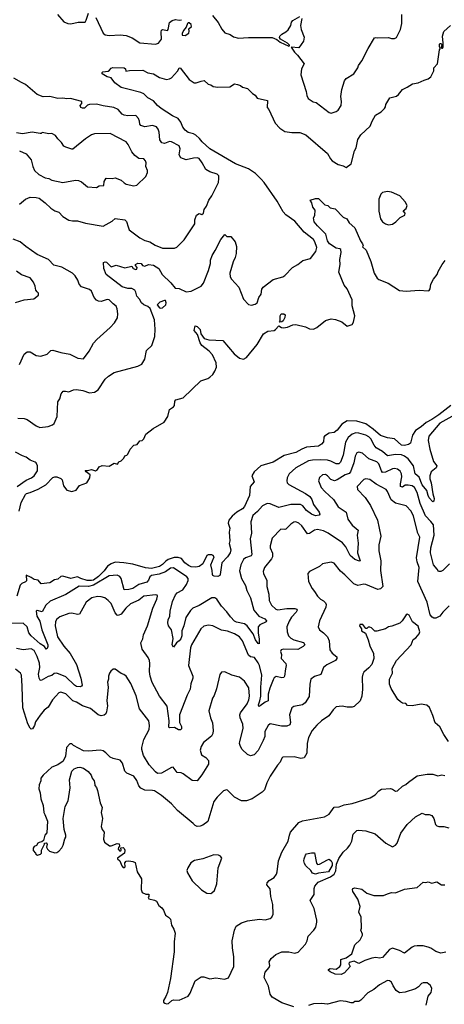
# Model space of a CAD drawing. Extents: x 2220520 to 2384350, y 721165 to 893491.
# Tile 25 of 256: x 2231928 to 2236230, y 761684 to 771653. Entities that reach past the tile are written whole.
import ezdxf

# ---------------------------------------------------------------- set-up
doc = ezdxf.new("R2010")
doc.units = 0

msp = doc.modelspace()

# ---------------------------------------------------------------- linework, layer by layer
at = {"layer": '0CON20XD'}
for points in [[(2232312, 771705), (2232375, 771632.5), (2232415.5, 771615.5), (2232445, 771611.9), (2232521.7, 771628.3), (2232592, 771628), (2232603.2, 771646.8), (2232625, 771717.5)], [(2234785.6, 771665.6), (2234774.6, 771595), (2234778.9, 771555), (2234808.6, 771475), (2234802.9, 771435), (2234755, 771367.8), (2234680, 771375), (2234712.3, 771322.3), (2234744.3, 771295), (2234811.2, 771205), (2234784.2, 771155), (2234778, 771095), (2234831.9, 770925), (2234837.1, 770885), (2234852, 770855), (2234902.3, 770822.3), (2234932.5, 770815), (2235065, 770713.8), (2235085, 770708), (2235135, 770723.3), (2235153.9, 770736.1), (2235186, 770785), (2235189.2, 770825), (2235182.5, 770875), (2235191.4, 770945), (2235218.8, 771035), (2235235, 771056.7), (2235314.2, 771105.8), (2235354, 771165), (2235361.7, 771188.3), (2235394, 771235), (2235457.3, 771362.7), (2235522.3, 771467.7), (2235535, 771472.5), (2235555, 771467.5), (2235665, 771472.5), (2235695, 771462.5), (2235725, 771462.5), (2235745, 771472.5), (2235787.5, 771555), (2235800, 771615), (2235798, 771705)], [(2232698.1, 771675), (2232775, 771516), (2232795, 771498.9), (2232835, 771493.1), (2232945, 771500), (2233008, 771492), (2233069, 771469), (2233145, 771418.5), (2233303.8, 771406.2), (2233335.4, 771414.6), (2233364, 771456), (2233360.7, 771525), (2233365, 771546.2), (2233375, 771552.9), (2233425, 771542), (2233432.5, 771555), (2233446.2, 771625), (2233474.5, 771645.5), (2233505, 771655.6), (2233545, 771649.4), (2233567, 771653)], [(2233605, 771492.4), (2233640.5, 771515), (2233646.7, 771535), (2233640.6, 771559.4), (2233668.8, 771585), (2233664.2, 771604.2), (2233645, 771619.6), (2233635, 771621.1), (2233627, 771613), (2233615, 771575.6), (2233586.7, 771543.3), (2233573.5, 771513.5), (2233575.3, 771495.3), (2233605, 771492.4)], [(2233881.9, 771695), (2233940, 771625), (2233977.4, 771557.4), (2234005, 771521.2), (2234061.7, 771501.7), (2234095, 771480), (2234146.1, 771466.1), (2234245, 771472.5), (2234485, 771472.2), (2234532, 771452), (2234567.5, 771425), (2234655, 771386), (2234661.7, 771388.3), (2234661.4, 771395), (2234641.8, 771415), (2234569.4, 771455), (2234561.1, 771471.1), (2234564.5, 771485), (2234582.6, 771507.4), (2234625, 771529.6), (2234649.3, 771550.8), (2234675, 771594), (2234682.2, 771627.8), (2234695, 771646.2), (2234765, 771686.7)], [(2231909.7, 767619.7), (2231975, 767613.3), (2232005, 767604.4), (2232095, 767541.8), (2232133.3, 767525), (2232217.7, 767532.3), (2232260.3, 767549.7), (2232278, 767565), (2232307.1, 767635), (2232313.3, 767785), (2232333.3, 767815), (2232347.5, 767865), (2232369.3, 767890.7), (2232393, 767893), (2232425, 767883.3), (2232473.6, 767906.4), (2232505, 767908), (2232569.1, 767899.1), (2232635, 767875.7), (2232685, 767880.8), (2232723.7, 767906.3), (2232795, 768013.1), (2232827.1, 768045), (2232885, 768082.2), (2233125, 768144.4), (2233165, 768165.8), (2233197.1, 768215), (2233214.3, 768305), (2233265.6, 768355), (2233297.5, 768445), (2233300.9, 768520.9), (2233295.3, 768615.3), (2233249.4, 768729.4), (2233227.9, 768747.9), (2233185, 768765.6), (2233161.1, 768785), (2233143.6, 768823.6), (2233116.2, 768855), (2233106, 768895), (2233093, 768913), (2233065, 768930), (2233025, 768931.9), (2232965, 768946.5), (2232805, 769072), (2232780, 769135), (2232777.5, 769195), (2232795, 769201.2), (2232807, 769197), (2232855, 769151.2), (2232903.9, 769166.1), (2232995, 769140), (2233065, 769157.5), (2233077.5, 769135), (2233105, 769123.8), (2233115, 769127.5), (2233120, 769145), (2233100, 769165), (2233102.5, 769175), (2233125, 769186.2), (2233160, 769185), (2233173.6, 769163.6), (2233195, 769157.5), (2233234.3, 769175.7), (2233285, 769166.7), (2233337.1, 769135), (2233371.9, 769071.9), (2233458.2, 768988.2), (2233504, 768935), (2233545, 768929.5), (2233615, 768896), (2233665, 768904), (2233765, 768953.3), (2233788.8, 768985), (2233842.5, 769115), (2233861.2, 769185), (2233861.7, 769218.3), (2233876.7, 769265), (2233908.8, 769315), (2233965, 769427.5), (2234005, 769477.5), (2234028.3, 769458.3), (2234068.3, 769458.3), (2234110, 769405), (2234123.3, 769355), (2234121.2, 769285), (2234111.2, 769245), (2234089.5, 769200.5), (2234056.2, 769085), (2234060.7, 769050.7), (2234072.5, 769025), (2234147.5, 768945), (2234194.3, 768824.3), (2234245, 768768.8), (2234275, 768764), (2234315, 768773.8), (2234332.5, 768785), (2234351.2, 768841.2), (2234373.3, 768875), (2234381.2, 768925), (2234394.1, 768945.9), (2234495, 769022), (2234595, 769050), (2234615, 769061.2), (2234691.2, 769145), (2234745, 769175.8), (2234795, 769216), (2234873.6, 769236.4), (2234928.8, 769305), (2234940, 769345), (2234919.2, 769405), (2234905, 769426.2), (2234811.5, 769501.5), (2234715, 769614.4), (2234625.9, 769675.9), (2234597.1, 769707.1), (2234535.3, 769815), (2234404.7, 770005), (2234375, 770038.8), (2234316.5, 770095), (2234245, 770142.9), (2234115, 770194.1), (2233855, 770346.9), (2233775.7, 770415), (2233750.5, 770450.5), (2233714, 770485), (2233688, 770498), (2233635, 770510.4), (2233603.3, 770535), (2233580.6, 770565), (2233561.4, 770615), (2233535, 770650.8), (2233475, 770680.8), (2233363.1, 770753.1), (2233324.7, 770784.7), (2233285, 770832.5), (2233225, 770862.2), (2233185, 770902.2), (2233155, 770915.6), (2233022.1, 770947.9), (2232955.7, 770965), (2232891.2, 771015), (2232855, 771062.5), (2232815, 771073.3), (2232763.9, 771103.9), (2232763, 771117), (2232770, 771125), (2232825, 771132.5), (2232839.3, 771140.7), (2232855, 771163.3), (2232872.5, 771167.5), (2232986.4, 771166.4), (2233000, 771155), (2233005, 771130), (2233041.2, 771138.8), (2233175, 771140.8), (2233225, 771113.8), (2233285, 771104.2), (2233345, 771068), (2233415, 771046.2), (2233447.3, 771052.7), (2233465.9, 771064.1), (2233527.9, 771132.1), (2233545, 771163.3), (2233555, 771166.7), (2233645, 771048), (2233695, 771014.2), (2233715, 771012.5), (2233765, 771032), (2233796.4, 771036.4), (2233838.3, 770998.3), (2233865, 770993.3), (2233888, 770978), (2233935, 770970), (2234056.1, 770973.9), (2234105, 771002.5), (2234135, 770997.5), (2234165, 770987.5), (2234185, 770970), (2234237.5, 770955), (2234287.5, 770905), (2234315, 770890), (2234335, 770857.5), (2234437.5, 770835), (2234436.7, 770765), (2234451.2, 770745), (2234516.3, 770606.3), (2234563.8, 770555), (2234615, 770521.9), (2234685, 770511.8), (2234765, 770510.5), (2234827, 770487), (2235046.9, 770296.9), (2235075.6, 770245), (2235095, 770222.5), (2235155, 770186), (2235203.9, 770173.9), (2235235, 770157.5), (2235285, 770192.5), (2235321.2, 770325), (2235336.2, 770355), (2235355, 770440), (2235384.2, 770485.8), (2235480, 770575), (2235497.5, 770625), (2235533.6, 770686.4), (2235590.5, 770719.5), (2235625, 770752.5), (2235635, 770770), (2235638.8, 770795), (2235677.7, 770862.3), (2235745, 770877.5), (2235765, 770894), (2235805, 770946.7), (2235855, 770970), (2235906.4, 771003.6), (2235965, 771012.5), (2236025, 771041.1), (2236066.8, 771053.2), (2236093.3, 771075), (2236123.3, 771135), (2236123.3, 771165), (2236160, 771205), (2236181.7, 771348.3), (2236190, 771365), (2236180.7, 771380.7), (2236180, 771405), (2236185, 771412.5), (2236195, 771412.5), (2236210, 771395), (2236203, 771387), (2236200, 771365), (2236210, 771365), (2236216.7, 771375), (2236220, 771415), (2236212.9, 771485), (2236225.7, 771534.3), (2236293.3, 771595)], [(2231925.8, 769784.2), (2231986.7, 769835), (2232035.7, 769854.3), (2232095, 769852.2), (2232125, 769844.4), (2232187.4, 769797.4), (2232243.9, 769743.9), (2232285, 769717.1), (2232325, 769702.5), (2232365, 769661.4), (2232425, 769623.6), (2232463.4, 769616.6), (2232515, 769617.5), (2232595, 769593.3), (2232775, 769562.5), (2232865, 769611.4), (2232895, 769641.2), (2232995, 769626.7), (2233009.1, 769609.1), (2233027.1, 769555), (2233038.8, 769525), (2233145, 769444), (2233195, 769416), (2233245, 769404), (2233299.3, 769369.3), (2233375, 769339.2), (2233495, 769338.8), (2233518.8, 769351.2), (2233595.7, 769424.3), (2233701.2, 769585), (2233702, 769625), (2233718.9, 769675), (2233745, 769690), (2233775, 769680.6), (2233791.4, 769695), (2233798.3, 769731.7), (2233820.8, 769765), (2233845.5, 769824.5), (2233875, 769870), (2233940.8, 770005), (2233946.8, 770043.2), (2233945, 770072.5), (2233929.7, 770089.7), (2233855, 770111.4), (2233814.6, 770134.6), (2233775.6, 770205), (2233745, 770245.8), (2233725, 770255.6), (2233688.5, 770251.5), (2233615, 770234.3), (2233562, 770255), (2233544, 770285), (2233554.5, 770345), (2233542.9, 770375), (2233465, 770417.5), (2233445, 770420), (2233395, 770397.8), (2233368.8, 770405), (2233347.8, 770437.8), (2233340, 770515), (2233331.1, 770545), (2233315, 770568), (2233275, 770580), (2233195, 770568.1), (2233155, 770581.4), (2233144.4, 770594.4), (2233142.5, 770625), (2233132.4, 770652.4), (2233105, 770681.4), (2233025, 770680), (2232985, 770685.8), (2232965, 770697.5), (2232925, 770744), (2232883.2, 770763.2), (2232775, 770780.4), (2232705, 770798.7), (2232635.5, 770794.5), (2232614, 770786), (2232585, 770756.2), (2232565, 770756.2), (2232547.5, 770765), (2232540, 770785), (2232557.5, 770805), (2232556.7, 770825), (2232444.3, 770854.3), (2232405, 770850), (2232365, 770857.1), (2232315, 770854.4), (2232235, 770874.2), (2232165, 770872.5), (2232104.5, 770894.5), (2231987.9, 770997.9), (2231945.5, 771015.5), (2231870.3, 771060.3)], [(2231925.8, 770325.8), (2231994.2, 770294.2), (2232044.3, 770235), (2232060, 770165), (2232078, 770125), (2232123.8, 770085), (2232185, 770052.5), (2232225, 770044.2), (2232255, 770028.6), (2232365, 770004), (2232495, 770028.6), (2232525, 770024.2), (2232555, 770010.8), (2232615, 769962), (2232706.1, 769953.9), (2232735, 769970), (2232780, 769975), (2232783.3, 770015), (2232805, 770046.7), (2232865, 770043.8), (2232895, 770053.3), (2232955, 770026.7), (2232985, 770000), (2233008.3, 769988.3), (2233085, 769971.2), (2233115, 769977.5), (2233207.5, 770065), (2233222.5, 770105), (2233223.3, 770125), (2233206.2, 770165), (2233209.2, 770205), (2233202, 770225), (2233185, 770243.8), (2233135, 770248.8), (2233096.2, 770276.2), (2233064, 770314), (2233028.3, 770388.3), (2233008, 770415), (2232845, 770500.6), (2232685, 770497.5), (2232655, 770485.8), (2232595, 770445.8), (2232465, 770342.5), (2232455, 770340.8), (2232395, 770362), (2232375, 770371.2), (2232350.3, 770410.3), (2232313.3, 770445), (2232289.7, 770479.7), (2232255, 770501.2), (2232225, 770496.2), (2232155, 770510), (2232145, 770500), (2232135, 770500), (2232055, 770513.3), (2231955, 770498.8), (2231895, 770506.7)], [(2235665, 769576.2), (2235705, 769583.8), (2235740, 769605), (2235781.2, 769648.8), (2235830, 769675), (2235832.5, 769695), (2235812.5, 769717.5), (2235845, 769740), (2235852.3, 769772.3), (2235835, 769810), (2235778.3, 769868.3), (2235695, 769906.7), (2235655, 769912.5), (2235605, 769902.5), (2235587.5, 769885), (2235567.5, 769835), (2235567.5, 769715), (2235584.2, 769635), (2235604.5, 769604.5), (2235632.5, 769585), (2235665, 769576.2)], [(2231923.2, 766676.8), (2231942.9, 766765), (2231986.2, 766845), (2231997.5, 766855), (2232035, 766864.2), (2232115, 766897.8), (2232192, 766945), (2232265, 767016), (2232285, 767025.8), (2232305, 767025.7), (2232345, 767008.9), (2232360, 766995), (2232373, 766933), (2232405, 766888.6), (2232455, 766877.5), (2232501.2, 766888.8), (2232535, 766936.7), (2232607.5, 766965), (2232638.8, 767015), (2232642.5, 767045), (2232600, 767075), (2232591.7, 767088.3), (2232615, 767087.5), (2232655, 767099.2), (2232695, 767086.2), (2232715, 767100), (2232733.6, 767126.4), (2232765, 767140), (2232835, 767132.5), (2232885, 767162.5), (2232918.3, 767151.7), (2232932.5, 767175), (2232955, 767187.5), (2232982.5, 767215), (2232991.7, 767238.3), (2233015, 767242.5), (2233025, 767252.5), (2233046.4, 767303.6), (2233083.6, 767346.4), (2233117, 767353), (2233145, 767387.5), (2233167.5, 767392.5), (2233185, 767410), (2233206.7, 767455), (2233281.2, 767515), (2233392.6, 767577.4), (2233428, 767635), (2233446.2, 767705), (2233485, 767732), (2233496, 767745), (2233500.9, 767789.1), (2233511.2, 767805), (2233585, 767824.2), (2233763.3, 767995), (2233835, 768020.8), (2233855, 768034.2), (2233885, 768062), (2233906.2, 768095), (2233921.1, 768135), (2233917.4, 768177.4), (2233880, 768260), (2233846.8, 768296.8), (2233773.7, 768353.7), (2233755, 768380), (2233729.2, 768465), (2233696, 768505), (2233705, 768553.3), (2233725, 768547.8), (2233755, 768515.6), (2233763.3, 768473.3), (2233796.7, 768425), (2233845, 768410.8), (2233985, 768403.3), (2234100.1, 768270.1), (2234155, 768226.2), (2234195, 768214.6), (2234225.9, 768234.1), (2234335, 768365.7), (2234398.1, 768471.9), (2234441.4, 768498.6), (2234505, 768506.1), (2234521.1, 768515), (2234555, 768552.5), (2234579.2, 768535), (2234602.4, 768532.4), (2234640.7, 768540.7), (2234695, 768564.7), (2234725, 768568), (2234822.6, 768542.6), (2234865, 768521.8), (2234905, 768520.9), (2234939.6, 768535), (2235025, 768605.9), (2235085, 768624.8), (2235128.1, 768618.1), (2235193.2, 768593.2), (2235245, 768550.6), (2235296.7, 768565), (2235309.7, 768590.3), (2235324.4, 768655), (2235297.1, 768755), (2235295.3, 768815), (2235245, 768927.7), (2235214.8, 768965), (2235162.1, 769095), (2235175.3, 769175), (2235171.1, 769225), (2235183.6, 769295), (2235180.8, 769325), (2235173, 769333), (2235135, 769338.5), (2235066.4, 769385), (2235047.5, 769415), (2235030, 769480), (2234944.4, 769565), (2234913.1, 769605), (2234903.3, 769645), (2234918.3, 769671.7), (2234920, 769725), (2234896.7, 769755), (2234887.7, 769797.7), (2234870, 769825), (2234925, 769842.5), (2234955, 769842.5), (2235019.3, 769779.3), (2235050.7, 769770.7), (2235075, 769747.5), (2235125, 769737.5), (2235205, 769652.5), (2235242.5, 769635), (2235266.1, 769596.1), (2235322.5, 769545), (2235382.3, 769412.3), (2235400, 769385), (2235406.2, 769365), (2235401.7, 769351.7), (2235438.8, 769318.8), (2235485.6, 769205), (2235520, 769085), (2235550, 769035), (2235565, 769023.3), (2235662.5, 768985), (2235775, 768910), (2235845, 768904), (2235975, 768914), (2236065, 768908), (2236075, 768912.5), (2236085, 768927.5), (2236092.2, 768975), (2236119.2, 769025), (2236156.1, 769073.9), (2236166.4, 769103.6), (2236207.5, 769175), (2236240, 769215)], [(2231925, 768163.3), (2231975, 768266.7), (2232005, 768290), (2232035, 768288.8), (2232095, 768251.2), (2232143.9, 768246.1), (2232205, 768266), (2232245, 768304), (2232265, 768306.9), (2232345, 768282.9), (2232435, 768266.2), (2232516.1, 768226.1), (2232575, 768217.5), (2232631.2, 768295), (2232675, 768376.7), (2232710, 768415), (2232845, 768537.5), (2232887.5, 768585), (2232917.5, 768635), (2232922.5, 768675), (2232916.2, 768725), (2232905, 768753.3), (2232874.5, 768774.5), (2232835, 768817.5), (2232815, 768818.6), (2232755, 768799.5), (2232725, 768802.5), (2232705, 768811.9), (2232681.7, 768841.7), (2232655, 768905.8), (2232635, 768920.8), (2232555, 768947.5), (2232529.4, 768975), (2232515.7, 769015), (2232489.7, 769059.7), (2232462.9, 769085), (2232355, 769148.6), (2232275, 769167.1), (2232218.6, 769225), (2232104.1, 769274.1), (2231992, 769355), (2231934.4, 769404.4), (2231861.2, 769431.2)], [(2231885, 768790), (2231975, 768816.7), (2232070, 768825), (2232120, 768865), (2232117.5, 768885), (2232105, 768897.5), (2232092.5, 768915), (2232086, 768955), (2232068.6, 768995), (2232035, 769038), (2231945, 769070), (2231897, 769107)], [(2233355, 768730.5), (2233375, 768734.5), (2233407.6, 768765), (2233410.8, 768785), (2233405, 768809.2), (2233395, 768810.4), (2233348.1, 768791.9), (2233322.5, 768765), (2233344.7, 768734.7), (2233355, 768730.5)], [(2234565, 768590), (2234560, 768595), (2234567.5, 768602.5), (2234566.7, 768655), (2234577.5, 768675), (2234605, 768675.7), (2234616.7, 768665), (2234613, 768637), (2234597.5, 768605), (2234585, 768593.3), (2234565, 768590)], [(2236295, 767747.3), (2236175, 767652.2), (2236105, 767604.2), (2236045.6, 767574.4), (2235995, 767529.3), (2235939.6, 767495), (2235908.5, 767445), (2235885.7, 767364.3), (2235868.8, 767351.2), (2235825, 767340), (2235796.7, 767345), (2235725, 767408.6), (2235655, 767417.8), (2235585, 767441.8), (2235508.6, 767508.6), (2235435, 767561.1), (2235345, 767589.3), (2235245, 767591.2), (2235191.1, 767558.9), (2235145, 767498.1), (2235115, 767471.9), (2235065, 767466.7), (2235015, 767437.5), (2235008.6, 767425), (2235005, 767377.5), (2234986.7, 767355), (2234956.7, 767335), (2234835, 767324.4), (2234785, 767305.6), (2234725, 767269.5), (2234608.9, 767241.1), (2234495, 767172.5), (2234372.5, 767135), (2234304.1, 767075.9), (2234280, 767035), (2234302.5, 766975), (2234263.8, 766925), (2234255.8, 766835), (2234205.6, 766725), (2234185, 766700.6), (2234128, 766665), (2234081.2, 766625), (2234046, 766585), (2234040.8, 766555), (2234056.1, 766503.9), (2234051.2, 766465), (2234057.5, 766375), (2234051.4, 766348.6), (2234065.6, 766285), (2234060.5, 766255), (2234035, 766212.9), (2233975.8, 766155), (2233960.6, 766035), (2233955.5, 766024.5), (2233935, 766015.6), (2233897.5, 766017.5), (2233884.5, 766024.5), (2233880, 766035), (2233877.9, 766075), (2233864.6, 766135), (2233898.5, 766215), (2233889.5, 766229.5), (2233875, 766236.1), (2233837.5, 766235), (2233825, 766229.2), (2233783.3, 766145), (2233745, 766117.9), (2233711.5, 766108.5), (2233665, 766112.5), (2233637.8, 766125), (2233600.9, 766155), (2233568.1, 766198.1), (2233535, 766209.2), (2233493.6, 766206.4), (2233433.7, 766186.3), (2233408.6, 766171.4), (2233375, 766135.4), (2233345, 766117.6), (2233265, 766096.7), (2233203.2, 766103.2), (2233075, 766140), (2232982.5, 766155), (2232895, 766161.1), (2232855, 766144.6), (2232819.4, 766120.6), (2232785, 766072.4), (2232727.5, 766015), (2232675, 765979.5), (2232655, 765973.3), (2232611.2, 765975), (2232549.2, 765995), (2232515, 766013.2), (2232445, 765995.5), (2232365, 766020), (2232345, 766014), (2232315, 765988.6), (2232280, 765980), (2232235, 765951.8), (2232145, 765941.4), (2232115, 765978.8), (2232074.3, 765984.3), (2232045, 766006.2), (2231992.5, 766027.5), (2231997.7, 765972.3), (2231988.6, 765961.4), (2231951.2, 765945), (2231933.4, 765926.6), (2231899.4, 765815)], [(2236305, 767635.3), (2236185, 767568.4), (2236074.5, 767435), (2236066.3, 767393.7), (2236083.4, 767303.4), (2236119.7, 767179.7), (2236155.6, 767135), (2236146.5, 767115), (2236096.2, 767075), (2236081.8, 767035), (2236081.8, 767005), (2236095.9, 766965), (2236112.4, 766852.4), (2236126.2, 766805), (2236125, 766777.5), (2236115, 766770), (2236075, 766811.1), (2236065.3, 766835), (2236053.4, 766885), (2236007.2, 766945), (2235975, 767022.3), (2235936.3, 767056.3), (2235917.4, 767135), (2235864.2, 767205), (2235826.7, 767235), (2235795, 767247.4), (2235735, 767251.6), (2235655, 767238.5), (2235605, 767282.3), (2235538.8, 767318.8), (2235517.8, 767345), (2235485, 767409.6), (2235465, 767430), (2235435, 767446.2), (2235365, 767466.1), (2235335, 767468.2), (2235295, 767455.4), (2235256.2, 767423.8), (2235229.7, 767375), (2235204.2, 767245), (2235176.9, 767173.1), (2235162.6, 767157.4), (2235135, 767154.5), (2235081.7, 767181.7), (2235045, 767192.4), (2234975, 767197.5), (2234895, 767194.7), (2234855.3, 767184.7), (2234725.7, 767115), (2234657.1, 767055), (2234637.1, 767015), (2234633.1, 766985), (2234637.1, 766965), (2234656.2, 766946.2), (2234825, 766856.9), (2234868.2, 766825), (2234887.1, 766795), (2234903.3, 766745), (2234962.2, 766665), (2234969.2, 766645), (2234963.8, 766635), (2234925, 766628.9), (2234885, 766645.6), (2234834.6, 766685), (2234795, 766730), (2234772.9, 766742.9), (2234675, 766745.3), (2234555, 766715.5), (2234465, 766751.1), (2234436, 766754), (2234388, 766732), (2234337.5, 766675), (2234288.6, 766631.4), (2234269.4, 766569.4), (2234276.2, 766455), (2234263.2, 766395), (2234281.5, 766238.5), (2234272.5, 766225), (2234215, 766205.5), (2234195, 766187.1), (2234167.1, 766132.9), (2234156.3, 766073.7), (2234175.6, 765995), (2234214.5, 765924.5), (2234228.1, 765875), (2234265, 765798.8), (2234300.6, 765675), (2234352.2, 765615), (2234412.5, 765585), (2234429.2, 765565), (2234425.4, 765554.6), (2234361.4, 765525), (2234343.5, 765505), (2234342.7, 765442.7), (2234355.3, 765385), (2234355, 765333.3), (2234345, 765336.7), (2234318.5, 765375), (2234292.1, 765435), (2234250.9, 765490.8), (2234233.6, 765515), (2234205, 765537.1), (2234125, 765552.7), (2234105, 765564.4), (2234065, 765606.9), (2234028.2, 765658.2), (2233971.5, 765715), (2233926.7, 765785), (2233905, 765799.2), (2233875, 765798.4), (2233745, 765722.9), (2233682.9, 765695), (2233658.1, 765671.9), (2233611.4, 765598.6), (2233592.5, 765515), (2233570.4, 765465), (2233569.3, 765415), (2233560.4, 765385), (2233545, 765363.1), (2233515.6, 765344.4), (2233485, 765300), (2233474.2, 765324.2), (2233484.1, 765385.9), (2233465.6, 765475.6), (2233434.6, 765514.6), (2233428.2, 765545), (2233433.2, 765576.8), (2233450.6, 765615), (2233453.8, 765665), (2233477.6, 765762.4), (2233505, 765830.5), (2233525, 765848.4), (2233580.5, 765879.5), (2233619.5, 765935), (2233635.6, 765975), (2233633.3, 765995), (2233620.8, 766010.8), (2233485, 766104.6), (2233455, 766100.4), (2233406.9, 766063.1), (2233341.3, 766038.7), (2233264, 766026), (2233248.1, 766011.9), (2233231.9, 765978.1), (2233215, 765959.5), (2233136.1, 765933.9), (2233075, 765893.8), (2233035, 765882.1), (2232985, 765878.8), (2232956.6, 765996.6), (2232944.4, 766015), (2232915, 766030), (2232835, 766021.4), (2232675, 765927.7), (2232625, 765914.9), (2232532.4, 765917.6), (2232395, 765831.8), (2232237.1, 765765), (2232191.5, 765725), (2232155, 765658.8), (2232105, 765671.2), (2232094.5, 765665.5), (2232103.5, 765615), (2232133.6, 765563.7), (2232151.3, 765475), (2232211.9, 765325), (2232212, 765305), (2232205, 765287.5), (2232195, 765280), (2232178, 765308), (2232136.5, 765335), (2232043.8, 765415), (2232021.2, 765445), (2232005.3, 765505), (2231965, 765541.1), (2231805, 765539.6)], [(2231903.6, 766926.4), (2231995, 766989.7), (2232048.1, 767015), (2232074.5, 767035), (2232107.5, 767085), (2232108.6, 767135), (2232096, 767165), (2232085, 767173.8), (2232034.3, 767194.3), (2231995, 767224), (2231957.3, 767237.3), (2231886.7, 767275)], [(2236281.2, 766145), (2236215, 766077.5), (2236195, 766067.5), (2236170, 766065), (2236158.8, 766088.8), (2236120, 766135), (2236088.6, 766255), (2236091.8, 766305), (2236126.6, 766435), (2236118.8, 766538.8), (2236095, 766572.5), (2236038.1, 766628.1), (2235984.1, 766755), (2235953.9, 766865), (2235927.2, 766917.2), (2235905, 766932.5), (2235865, 766940.8), (2235835, 766939.2), (2235805, 766920.4), (2235787.6, 766927.6), (2235785, 766952.5), (2235799.3, 767025), (2235795.4, 767055), (2235782, 767082), (2235755, 767103.3), (2235725, 767109.6), (2235705, 767106.8), (2235635, 767070), (2235605, 767069.6), (2235592.4, 767085), (2235565, 767155.6), (2235547.6, 767177.6), (2235466.3, 767206.3), (2235400, 767265), (2235365, 767274.4), (2235345, 767266), (2235325.5, 767235), (2235313.1, 767165), (2235278.2, 767075), (2235265, 767058.8), (2235225, 767043.9), (2235145, 766994.6), (2235117.5, 766985), (2235078.7, 766998.7), (2235045, 767035.7), (2235025, 767048.6), (2234996.7, 767045), (2234965, 767018.8), (2234956, 766985), (2234982.9, 766915), (2235018.1, 766875), (2235105.9, 766795.9), (2235155, 766720.6), (2235235, 766667.5), (2235253.3, 766595), (2235295, 766535.7), (2235316.8, 766516.7), (2235355.6, 766485), (2235346.9, 766435), (2235355.9, 766354.1), (2235351.5, 766255), (2235375.8, 766175), (2235370, 766170), (2235325, 766188.8), (2235275, 766228.2), (2235232.5, 766315), (2235198.5, 766355), (2235052.7, 766452.7), (2235005, 766478.5), (2234945, 766492.1), (2234915, 766483.5), (2234865, 766449.4), (2234845, 766447.5), (2234785, 766528.6), (2234755, 766555.8), (2234725, 766569.2), (2234705, 766564), (2234675, 766544.2), (2234625, 766495.6), (2234615, 766491.4), (2234574, 766495), (2234486, 766405), (2234464.3, 766325), (2234464.5, 766304.5), (2234490.6, 766250.6), (2234490, 766215), (2234480, 766195), (2234408, 766105), (2234394.2, 766065), (2234397.5, 766045), (2234430.6, 765975), (2234431.1, 765915), (2234452.2, 765835), (2234453.9, 765773.9), (2234480.6, 765725), (2234524.4, 765685), (2234545, 765676.2), (2234635, 765691.5), (2234715, 765691.1), (2234736.2, 765685), (2234739.2, 765675), (2234730.6, 765655), (2234683.3, 765605), (2234656.7, 765563.3), (2234636.2, 765505), (2234637.1, 765455), (2234651.9, 765415), (2234675, 765390), (2234705, 765373.1), (2234805, 765346.4), (2234818.1, 765325), (2234799.2, 765305), (2234745, 765276.9), (2234605, 765281.1), (2234578.3, 765271.7), (2234570.8, 765255), (2234579.2, 765225), (2234578.8, 765185), (2234623, 765133), (2234627.1, 765115), (2234619.4, 765080.6), (2234611.5, 765005), (2234605, 764991.9), (2234585, 764988.2), (2234525, 765001.4), (2234505, 764988), (2234495, 764970), (2234461.8, 764885), (2234447.1, 764825), (2234445.8, 764755), (2234415, 764742.5), (2234365, 764704.5), (2234350.6, 764700.6), (2234348.8, 764715), (2234362.6, 764755), (2234370.5, 764805), (2234369.6, 764895), (2234380.4, 765015), (2234356.8, 765115), (2234345, 765141.1), (2234305.6, 765195), (2234265, 765203.1), (2234245, 765217.5), (2234185.3, 765365.3), (2234155.6, 765405), (2234103.5, 765433.5), (2234035, 765460.5), (2233972.6, 765472.6), (2233884.2, 765514.2), (2233841.7, 765521.7)], [(2236280.2, 765719.8), (2236215.6, 765655), (2236185.8, 765615), (2236145, 765594.4), (2236125, 765593.1), (2236106, 765605), (2236087.9, 765627.9), (2236057.7, 765755), (2235963.3, 765965), (2235976.6, 766105), (2235954.7, 766165), (2235949.1, 766205), (2235980.9, 766415), (2235962.3, 766455), (2235919.4, 766625), (2235895, 766676.9), (2235845, 766729.4), (2235736.2, 766756.2), (2235691.9, 766791.9), (2235654.5, 766875), (2235639.4, 766895), (2235540.3, 766950.3), (2235475, 766997.1), (2235435, 767002.5), (2235415, 766995.8), (2235346.2, 766925), (2235350, 766895), (2235428, 766815), (2235480.8, 766735), (2235554.2, 766585), (2235585.6, 766425), (2235566.9, 766335), (2235567.5, 766275), (2235586.9, 766175), (2235583.8, 766075), (2235605.5, 765915), (2235585, 765888.9), (2235556.6, 765883.4), (2235435, 765934.4), (2235415, 765937.1), (2235355, 765923.5), (2235312.6, 765942.6), (2235223.2, 766033.2), (2235177.9, 766067.9), (2235115, 766148.8), (2235085, 766160), (2234995, 766143.8), (2234964.4, 766115.6), (2234862.5, 766065), (2234847.5, 766045), (2234853.3, 765965), (2234890, 765895), (2234916.2, 765865), (2234944, 765815), (2234975, 765786), (2235007.5, 765767.5), (2235025, 765748.8), (2235031.7, 765731.7), (2235030.6, 765705), (2234965, 765567.5), (2234950.8, 765505), (2234965, 765476), (2235006.4, 765446.3), (2235045.5, 765405), (2235062.3, 765365), (2235071.1, 765271.1), (2235095, 765240), (2235140.5, 765200.5), (2235142, 765185), (2235128, 765165), (2235073.7, 765136.3), (2235039.6, 765120.4), (2235007.6, 765092.4), (2234978.6, 765021.4), (2234915, 765001.4), (2234877.5, 764975), (2234866, 764925), (2234860.3, 764799.7), (2234820, 764735), (2234793.7, 764716.3), (2234705, 764698.9), (2234684.3, 764685), (2234660.9, 764615), (2234673.1, 764536.9), (2234665, 764514.3), (2234635, 764500.5), (2234581.7, 764498.3), (2234465, 764523.3), (2234445, 764506.7), (2234410.8, 764445), (2234411.2, 764395), (2234395.8, 764355), (2234342.9, 764255), (2234305, 764208.8), (2234265, 764200), (2234235, 764212), (2234182, 764265), (2234164, 764295), (2234155.8, 764325), (2234158.6, 764345), (2234192.8, 764477.2), (2234189.4, 764519.4), (2234163.1, 764585), (2234157.5, 764615), (2234165.8, 764635), (2234232.2, 764725), (2234249.2, 764765), (2234256.8, 764805), (2234248.3, 764888.3), (2234205, 764956.2), (2234156.7, 764995), (2234077.5, 765015), (2234005, 765048.8), (2233972.5, 765045), (2233956.1, 765023.9), (2233923.4, 764876.6), (2233899.1, 764810.9), (2233882.5, 764785), (2233844.2, 764655.8), (2233860, 764585), (2233881.2, 764535), (2233889.2, 764455), (2233885.6, 764424.4), (2233870.9, 764399.1), (2233790, 764335), (2233768, 764295), (2233756.4, 764256.4), (2233769.5, 764209.5), (2233815, 764181.2)], [(2233841.7, 765521.7), (2233795, 765512.9), (2233762.5, 765485), (2233669.4, 765325), (2233657.2, 765292.8), (2233638.5, 765115), (2233682.2, 765005), (2233681.5, 764985), (2233661.7, 764928.3), (2233654.4, 764875), (2233624.4, 764815), (2233548.5, 764615), (2233545.6, 764535.6), (2233565.8, 764495), (2233568.3, 764471.7), (2233556.2, 764463.8), (2233536, 764464), (2233497, 764487), (2233445, 764483.8), (2233440, 764490), (2233444, 764555), (2233423, 764703), (2233345, 764802.9), (2233315.9, 764854.1), (2233271.7, 764941.7), (2233250.8, 765005), (2233242.5, 765055), (2233247.5, 765135), (2233242.2, 765165), (2233228.1, 765195), (2233169.1, 765279.1), (2233154.4, 765345), (2233176.9, 765385), (2233183.9, 765426.1), (2233224.4, 765515), (2233276.2, 765693.8), (2233315.9, 765785.9), (2233323.8, 765815), (2233320, 765825), (2233305, 765831.2), (2233185, 765814.5), (2233135.8, 765774.2), (2233050.4, 765739.6), (2233005, 765695.5), (2232955, 765634.4), (2232925, 765619.4), (2232915, 765622.9), (2232895, 765647.1), (2232855, 765742.9), (2232825, 765772.2), (2232789.3, 765799.3), (2232755, 765810.8), (2232715, 765812.9), (2232659.1, 765800.9), (2232601.4, 765755), (2232533.3, 765635), (2232515, 765630.6), (2232455, 765642.7), (2232425, 765641.1), (2232334.7, 765605.3), (2232300.8, 765579.2), (2232291.2, 765555), (2232288.8, 765515), (2232312.3, 765405), (2232375, 765310), (2232440.6, 765235), (2232504.5, 765125), (2232547, 764987), (2232561.1, 764915), (2232555.3, 764904.7), (2232541.7, 764898.3), (2232505, 764902.9), (2232484.5, 764914.5), (2232395, 764999.1), (2232305, 765037.8), (2232278.2, 765031.8), (2232255, 765014.3), (2232215, 765004.3), (2232146.4, 764963.6), (2232135, 764964.2), (2232125, 764986.7), (2232119.7, 765025), (2232132, 765095), (2232127.6, 765137.6), (2232105, 765204.2), (2232075.3, 765265.3), (2232045, 765283.6), (2231965, 765272.3), (2231894.7, 765284.7)], [(2236273.8, 764345), (2236226.7, 764415), (2236185, 764492.5), (2236136, 764535), (2236115, 764607.5), (2236078.8, 764688.8), (2236051.7, 764711.7), (2235995, 764723.8), (2235905, 764706.7), (2235858.3, 764708.3), (2235840.7, 764730.7), (2235805, 764733.3), (2235786, 764745), (2235760.4, 764770.4), (2235692, 764882), (2235675.3, 764925), (2235674.6, 764975.4), (2235704, 765035), (2235702, 765085), (2235744.6, 765165.4), (2235893.3, 765325), (2235912.9, 765377.1), (2235940, 765395), (2235975.8, 765435), (2235980.8, 765455), (2235965, 765511.2), (2235908.8, 765555), (2235875, 765622.5), (2235855, 765633.3), (2235842.3, 765627.7), (2235804.1, 765565.9), (2235778.3, 765541.7), (2235698.3, 765511.7), (2235664.2, 765505.8), (2235633.9, 765486.1), (2235545, 765463.3), (2235525, 765462.5), (2235492.5, 765495), (2235475, 765502.5), (2235458.3, 765501.7), (2235445, 765490), (2235435, 765490), (2235405, 765530), (2235375, 765530), (2235370, 765515), (2235390, 765485), (2235392.5, 765465), (2235433, 765443), (2235457, 765373), (2235475, 765312.5), (2235514.2, 765235), (2235517.1, 765185), (2235494.3, 765125.7), (2235465, 765088.8), (2235414, 765045), (2235404, 765025), (2235396.2, 764995), (2235400, 764875), (2235392.9, 764805), (2235378.6, 764755), (2235315, 764700), (2235295, 764690.8), (2235245, 764690.8), (2235195, 764701.4), (2235135, 764694), (2235103.6, 764666.4), (2235060.8, 764605), (2234985.5, 764554.5), (2234939.1, 764510.9), (2234892.5, 764455), (2234853.3, 764385), (2234839.5, 764325), (2234836.9, 764225), (2234810.8, 764179.2), (2234775, 764172.5), (2234709.7, 764189.7), (2234595, 764186), (2234584.3, 764175.7), (2234565.7, 764135), (2234538.8, 764105), (2234467, 763993), (2234432.7, 763925), (2234406.9, 763855), (2234385, 763832.2), (2234285, 763763.1), (2234225, 763744.3), (2234175, 763744.4), (2234105, 763782.5), (2234035, 763853.3), (2234025, 763856.7), (2233993.8, 763845), (2233927.8, 763782.2), (2233894.5, 763735.5), (2233834.5, 763535.5), (2233785, 763499.2), (2233755, 763487.1), (2233725, 763483.3), (2233705, 763492.9), (2233686.9, 763515), (2233526.9, 763645), (2233465, 763714.2), (2233365, 763799.4), (2233294.4, 763844.4), (2233275, 763850), (2233195, 763852.2), (2233155, 763872.5), (2233136.5, 763895), (2233115, 763951.2), (2233085, 763994), (2233015, 764023.8), (2232995, 764043.3), (2232970, 764125), (2232945, 764156.7), (2232875, 764171.2), (2232845, 764186.2), (2232801.2, 764231.2), (2232775, 764248.8), (2232745, 764256), (2232625, 764246.2), (2232575, 764250), (2232475, 764302.5), (2232455, 764320), (2232435, 764320), (2232403.3, 764285), (2232391.2, 764195), (2232367.5, 764145), (2232315, 764106.7), (2232255, 764083.3), (2232167.5, 764005), (2232142.5, 763975), (2232142.5, 763945), (2232124, 763905), (2232122, 763865), (2232135.8, 763825), (2232142.5, 763765), (2232167.5, 763695), (2232174.2, 763625.8), (2232183.3, 763606.7), (2232208.8, 763538.8), (2232201.7, 763418.3), (2232182.5, 763395), (2232168.3, 763341.7), (2232151.7, 763328.3), (2232125, 763323.3), (2232113.3, 763315), (2232100, 763290), (2232075, 763280), (2232064, 763265), (2232065, 763240), (2232090, 763215), (2232092.5, 763205), (2232110, 763195), (2232140, 763205), (2232147.5, 763215), (2232147.5, 763245), (2232180, 763305), (2232180, 763315), (2232195, 763320), (2232207.5, 763305), (2232200, 763275), (2232210, 763255), (2232230, 763235), (2232285, 763217.5), (2232305, 763220), (2232326.4, 763233.6), (2232355, 763267.5), (2232368.8, 763295), (2232385, 763360), (2232396.7, 763375), (2232396.7, 763395), (2232378.8, 763455), (2232370, 763565), (2232390, 763685), (2232418.8, 763745), (2232438.8, 763875), (2232434.3, 763955.7), (2232457.5, 764045), (2232481.7, 764068.3), (2232515, 764080), (2232536.7, 764083.3), (2232574.2, 764074.2), (2232621.7, 764041.7), (2232653.8, 764005), (2232663.8, 763973.8), (2232683.3, 763945), (2232688.3, 763908.3), (2232688.3, 763898.3), (2232705, 763877.5), (2232715, 763850), (2232743.3, 763725), (2232763.3, 763675), (2232754, 763625), (2232765.8, 763565.8), (2232752.5, 763485), (2232763.3, 763453.3), (2232782.5, 763425), (2232777.5, 763355), (2232787.5, 763325), (2232837, 763287), (2232855, 763287.5), (2232915, 763312.5), (2232935, 763310), (2232940, 763285), (2232928.3, 763271.7), (2232927.5, 763255), (2232943.6, 763233.6), (2232957.5, 763245), (2232951.7, 763268.3), (2232975, 763270), (2232985, 763260), (2232992.5, 763245), (2232990, 763215), (2232917.5, 763165), (2232917.5, 763155), (2232943.3, 763135), (2232963.3, 763085), (2232975, 763070), (2232985, 763067.5), (2232997.5, 763075), (2232993.3, 763115), (2233007.3, 763132.7), (2233035, 763137.5), (2233075, 763131.2), (2233099.3, 763119.3), (2233117.5, 763025), (2233162.5, 762955), (2233157.5, 762845), (2233170, 762815), (2233205, 762797.5), (2233235, 762800), (2233237.5, 762775), (2233230, 762765), (2233235, 762752.5), (2233295, 762738.8), (2233315, 762726.7), (2233337.5, 762685), (2233369.2, 762659.2), (2233385, 762637.5), (2233405, 762587.5), (2233437.1, 762567.1), (2233455.8, 762545), (2233465.9, 762485.9), (2233490, 762445), (2233502.5, 762405), (2233493.8, 762315), (2233493.6, 762216.4), (2233455.6, 761945), (2233425.8, 761804.2), (2233408.3, 761761.7), (2233383.6, 761723.6), (2233386.7, 761705), (2233397.5, 761695), (2233415, 761688.8)], [(2233815, 764181.2), (2233841.7, 764151.7), (2233840, 764115), (2233773.2, 764006.8), (2233725, 763946.2), (2233675, 763950), (2233585, 764016.2), (2233565, 764026), (2233525, 764031.2), (2233484.2, 764084.2), (2233465, 764081.5), (2233365, 764023.2), (2233325, 764021.1), (2233305, 764037.1), (2233239.3, 764109.3), (2233181.8, 764201.8), (2233165.6, 764265), (2233164.4, 764285), (2233185.6, 764365), (2233240.8, 764465), (2233244, 764505), (2233238, 764555), (2233142, 764675), (2233108.3, 764808.3), (2233052.7, 764932.7), (2233005.8, 765005.8), (2232984, 765024), (2232955, 765034), (2232895, 765076.2), (2232875, 765076.7), (2232852.3, 765057.7), (2232836.7, 765035), (2232826.7, 765005), (2232828.8, 764975), (2232818, 764945), (2232825.7, 764895), (2232810, 764755), (2232816.9, 764705), (2232808.9, 764645), (2232800.8, 764625), (2232785, 764612.5), (2232755, 764605.8), (2232723.6, 764613.6), (2232645, 764677.8), (2232565, 764705.4), (2232505, 764744.5), (2232465, 764756.5), (2232395, 764828.1), (2232345, 764845.7), (2232325, 764836.2), (2232295, 764804), (2232261.9, 764765), (2232215, 764690.8), (2232175, 764661.2), (2232135, 764610.8), (2232087.1, 764545), (2232077.1, 764505), (2232057.6, 764472.4), (2232045, 764468.8), (2232035, 764478.8), (2232011.1, 764525), (2231961.1, 764685), (2231954.5, 764905), (2231945, 765016.7), (2231935, 765037.5), (2231887, 765077)], [(2233415, 761688.8), (2233435, 761692.5), (2233468.3, 761721.7), (2233485, 761727.5), (2233545, 761726.7), (2233633.9, 761766.1), (2233653.9, 761796.1), (2233705, 761920), (2233765, 761963.3), (2233795, 761962), (2233855, 761941.2), (2233915, 761952.9), (2234002.7, 761937.3), (2234045, 761953.3), (2234097.1, 762065), (2234098.5, 762165), (2234083.8, 762255), (2234081.2, 762325), (2234103.1, 762435), (2234120.8, 762475), (2234175, 762509.2), (2234235, 762529.2), (2234356.1, 762546.1), (2234415, 762538.8), (2234467, 762553), (2234483, 762567), (2234497.5, 762595), (2234494.2, 762694.2), (2234472, 762775), (2234464.2, 762854.2), (2234432, 762895), (2234434.2, 762915), (2234455, 762937.5), (2234505, 762966), (2234528.3, 763001.7), (2234536.9, 763025), (2234548.9, 763135), (2234584.4, 763225), (2234647.1, 763335), (2234660, 763395), (2234673.1, 763425), (2234755, 763524.2), (2234792.3, 763542.3), (2235017.3, 763582.7), (2235065, 763610), (2235115, 763679.2), (2235165, 763684), (2235215, 763702), (2235295, 763715.8), (2235480, 763775), (2235530, 763805), (2235565, 763846.7), (2235595, 763862), (2235685, 763868.1), (2235705, 763862.5), (2235735, 763840.8), (2235755, 763844.2), (2235805, 763891.2), (2235840.5, 763909.5), (2235865.9, 763934.1), (2235955, 763996.2), (2236055, 764013.8), (2236115, 764014.2), (2236165, 763996.2), (2236205, 764008.8), (2236235, 764001.2)], [(2234705, 761659.4), (2234585, 761697.8), (2234485, 761754.4), (2234465.6, 761785), (2234448.8, 761868.8), (2234406.2, 761955), (2234415, 762007.5), (2234456.7, 762055), (2234462.5, 762075), (2234457, 762113), (2234475, 762147.5), (2234521.7, 762188.3), (2234584.4, 762215.6), (2234655.8, 762214.2), (2234716.8, 762203.2), (2234749.1, 762210.9), (2234825, 762292.5), (2234840.6, 762325), (2234850, 762375), (2234906.7, 762435), (2234926.7, 762465), (2234940, 762515), (2234938.8, 762535), (2234911.2, 762655), (2234870, 762735), (2234910, 762795), (2234911.9, 762855), (2234919.1, 762880.9), (2234950.6, 762919.4), (2235078.5, 762975), (2235115, 763001.6), (2235131.7, 763035), (2235138.4, 763101.6), (2235159.9, 763160.1), (2235205.5, 763225), (2235249.5, 763265), (2235273.7, 763296.3), (2235291.5, 763335), (2235307.1, 763405), (2235345, 763442.5), (2235362.1, 763447.9), (2235435, 763440), (2235528.9, 763408.9), (2235638.8, 763315), (2235705, 763278.8), (2235735, 763296.2), (2235750.8, 763315), (2235790.6, 763415), (2235854.6, 763505.4), (2235937, 763583), (2236005, 763618), (2236035, 763606.2), (2236076.1, 763606.1), (2236102.5, 763595), (2236123.3, 763565), (2236140, 763505), (2236155, 763490), (2236173.9, 763483.9), (2236225, 763483.3), (2236275, 763470)], [(2233864, 762806), (2233875, 762811.2), (2233901.2, 762835), (2233927, 762903), (2233938, 763065), (2233976.7, 763165), (2233962.5, 763185), (2233943, 763193), (2233895, 763196.7), (2233785, 763156.2), (2233699.3, 763140.7), (2233663.6, 763116.4), (2233630, 763065), (2233620.7, 763039.3), (2233626.7, 763015), (2233676.2, 762935), (2233771.7, 762841.7), (2233825, 762808), (2233864, 762806)], [(2234925, 763000), (2234895, 763010), (2234876.9, 763036.9), (2234827.5, 763085), (2234815, 763110), (2234807.5, 763135), (2234811.2, 763155), (2234824, 763195), (2234835, 763206), (2234885, 763218.8), (2234916.4, 763216.4), (2234933.6, 763113.6), (2234945, 763100), (2234965, 763103.3), (2235045, 763147.5), (2235065, 763152.5), (2235085, 763136.7), (2235095, 763117.5), (2235095, 763090), (2235057.5, 763025), (2234955, 763012), (2234925, 763000)], [(2236245, 762213.1), (2236195, 762200), (2236145, 762219.3), (2236095, 762252.1), (2236065, 762263.8), (2236015.3, 762275.3), (2235955, 762276.2), (2235925, 762273.3), (2235905, 762263.3), (2235825, 762200), (2235775, 762230), (2235705, 762251.4), (2235675, 762238.6), (2235605, 762158.5), (2235575, 762152.5), (2235535, 762158.8), (2235495, 762150.8), (2235425, 762127.7), (2235365, 762098), (2235315, 762120.4), (2235265, 762108.6), (2235262.9, 762095), (2235275.7, 762065), (2235217.4, 762002.6), (2235185, 761985.4), (2235125, 761990.6), (2235075, 762011.1), (2235058, 762025), (2235058, 762035), (2235073.6, 762046.4), (2235135, 762039.4), (2235171.4, 762065), (2235183.1, 762085), (2235180.9, 762139.1), (2235235.4, 762154.6), (2235293.8, 762195), (2235324.5, 762285.5), (2235376.2, 762335), (2235400, 762385), (2235402.5, 762395), (2235383.3, 762435), (2235392.5, 762455), (2235386.2, 762565), (2235364, 762615), (2235378.8, 762675), (2235355, 762747.5), (2235304, 762825), (2235300, 762845), (2235304, 762855), (2235325, 762862.5), (2235395, 762850.8), (2235445, 762809.2), (2235515, 762784.2), (2235615, 762786.2), (2235655, 762801.2), (2235693.9, 762816.1), (2235735, 762813.3), (2235825, 762850), (2235954.1, 762865.9), (2236015, 762920), (2236043, 762917), (2236065, 762923.3), (2236105, 762911.2), (2236155, 762923.3), (2236200, 762895), (2236235, 762893.8)], [(2236045.8, 761675), (2236066.7, 761765), (2236095.8, 761804.2), (2236102.5, 761845), (2236090, 761875), (2236055, 761900), (2236015, 761900), (2236000, 761895), (2235969.3, 761860.7), (2235939.5, 761840.5), (2235835, 761806), (2235775, 761801.2), (2235742.1, 761822.1), (2235710.3, 761870.3), (2235695, 761906.7), (2235675, 761920), (2235655, 761923.3), (2235575, 761881.2), (2235515.8, 761834.2), (2235455, 761800), (2235385.9, 761724.1), (2235365, 761711.2), (2235325, 761712.5), (2235305, 761700), (2235285, 761698), (2235235, 761713.8), (2235175, 761718), (2235045.9, 761685.9), (2234985, 761692.5), (2234905, 761688.8), (2234855, 761672)]]:
    msp.add_lwpolyline(points, dxfattribs=at)

doc.saveas('drawing.dxf')
